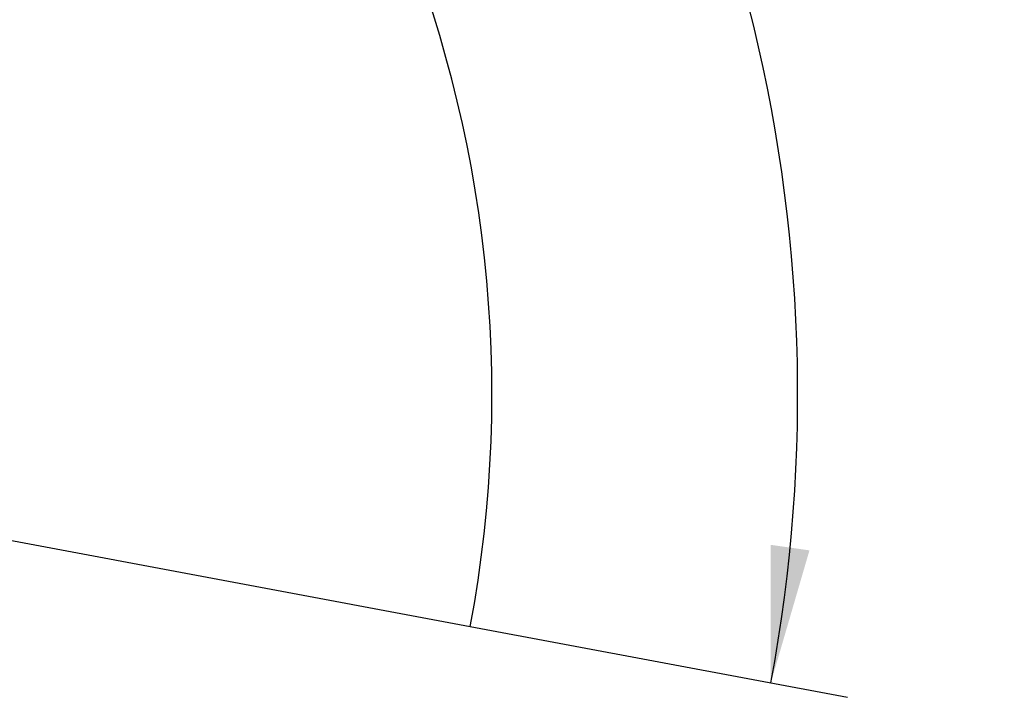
# Model space of a CAD drawing. Extents: x 0 to 420, y 0 to 297.
# Tile 15 of 77: x 120 to 145, y 224 to 241. Entities that reach past the tile are written whole.
import ezdxf

# ---------------------------------------------------------------- set-up
doc = ezdxf.new("R2010")
doc.units = 0
doc.header["$LTSCALE"] = 23.1
doc.layers.get('0').update_dxf_attribs({"linetype": 'CONTINUOUS'})
doc.layers.add('03__ASM_ALL_CURVES', color=7, linetype='CONTINUOUS')
doc.layers.add('DIM_PILOTEES', color=7, linetype='CONTINUOUS')
doc.dimstyles.get("Standard").update_dxf_attribs({"dimtxt": 2.5, "dimasz": 2.5, "dimexe": 1.25, "dimexo": 0.625, "dimtad": 1, "dimcen": 2.5, "dimazin": 3, "dimtfac": 1, "dimtmove": 0, "dimatfit": 3})

# ---------------------------------------------------------------- blocks, each defined once
blk = doc.blocks.new('_FILLED')
at = {"color": 0, "linetype": 'BYBLOCK'}
blk.add_solid([(0, 0), (-1, 0.1429), (-1, -0.1429)], dxfattribs=at)
blk = doc.blocks.new('*D0')
at = {"layer": 'DIM_PILOTEES', "color": 2, "linetype": 'CONTINUOUS'}
blk.add_line((122.476, 254.811), (145.265, 278.049), dxfattribs=at)
at = {"layer": 'DIM_PILOTEES', "color": 2, "linetype": 'CONTINUOUS', "xscale": 3.5, "yscale": 3.5, "zscale": 3.5, "rotation": 225.5589719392}
blk.add_blockref('_FILLED', (122.476, 254.811), dxfattribs=at)
blk = doc.blocks.new('*D1')
at = {"layer": 'DIM_PILOTEES', "color": 2, "linetype": 'CONTINUOUS'}
for p, q in [((68.049, 226.515), (58.354, 224.913)), ((131.598, 225.827), (141.256, 224.016))]:
    blk.add_line(p, q, dxfattribs=at)
for start, end in [(89.38, 189.38), (349.38, 89.38)]:
    blk.add_arc((99.884, 231.773), 40.093, start, end, dxfattribs=at)
for points in [[(59.412, 228.654), (60.327, 225.239), (60.404, 228.774)], [(139.289, 227.92), (139.29, 224.385), (140.279, 227.779)]]:
    blk.add_solid(points, dxfattribs=at)

msp = doc.modelspace()

# ---------------------------------------------------------------- linework, layer by layer
at = {"layer": '03__ASM_ALL_CURVES', "color": 4, "linetype": 'CONTINUOUS'}
msp.add_line((99.884, 231.773), (131.598, 225.827), dxfattribs=at)
msp.add_arc((99.884, 231.773), 32.267, 349.38, 189.38, dxfattribs=at)

# ---------------------------------------------------------------- dimensions: what is measured, and where the dimension line sits
at = {"layer": 'DIM_PILOTEES', "color": 2, "linetype": 'CONTINUOUS'}
dim = msp.add_radius_dim(center=(99.884, 231.773), mpoint=(122.476, 254.811), dimstyle='Standard', dxfattribs=at)
dim.commit()
dim.dimension.update_dxf_attribs({"geometry": '*D0', "text_midpoint": (140.068, 273.642), "dimtype": 132})
dim = msp.add_angular_dim_3p(base=(100.318, 271.864), center=(99.884, 231.773), p1=(131.598, 225.827), p2=(68.049, 226.515), dimstyle='Standard', dxfattribs=at)
dim.commit()
dim.dimension.update_dxf_attribs({"geometry": '*D1', "text_midpoint": (98.457, 271.841), "dimtype": 133})

doc.saveas('drawing.dxf')
